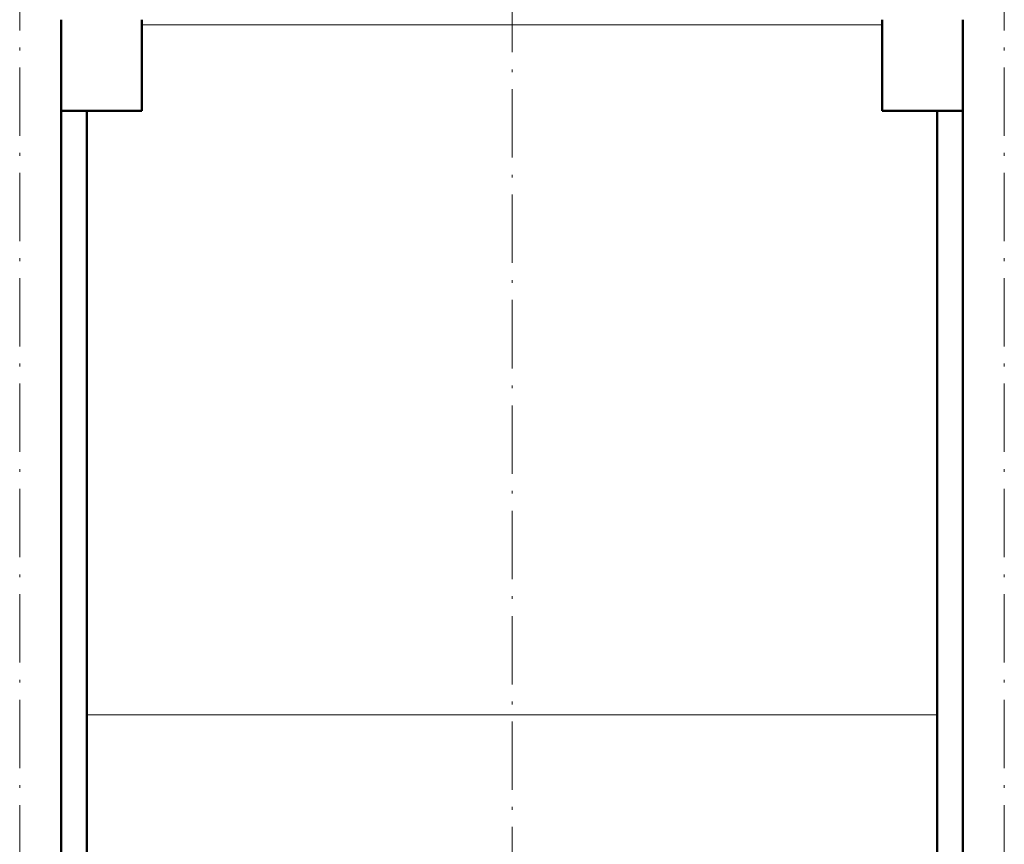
# Model space of a CAD drawing. Extents: x -1595 to 1972, y -1684 to 713.
# Tile 40 of 60: x 65 to 238, y -35 to 110. Entities that reach past the tile are written whole.
import ezdxf

# ---------------------------------------------------------------- set-up
doc = ezdxf.new("R2010")
doc.units = 0
doc.linetypes.add('DASHDOT', pattern=[18.5, 12, -3, 0.5, -3])

msp = doc.modelspace()

# ---------------------------------------------------------------- linework, layer by layer
at = {"color": 7, "linetype": 'DASHDOT', "lineweight": 18}
for p, q in [((65.1, -243.75), (65.1, 193.05)), ((238.03, -243.75), (238.03, 193.05)), ((151.57, 152.93), (151.57, -100.74))]:
    msp.add_line(p, q, dxfattribs=at)
at = {"color": 7, "lineweight": 50}
for p, q in [((72.4, -207.35), (72.4, 109.65)), ((86.57, 93.65), (86.57, 109.65)), ((216.57, 93.65), (216.57, 109.65)), ((230.73, -207.35), (230.73, 109.65)), ((86.57, 93.65), (72.4, 93.65)), ((76.92, -207.35), (76.92, 93.65)), ((230.73, 93.65), (216.57, 93.65)), ((226.22, -207.35), (226.22, 93.65))]:
    msp.add_line(p, q, dxfattribs=at)
at = {"color": 7, "lineweight": 18}
for p, q in [((151.57, 108.72), (86.57, 108.72)), ((216.57, 108.72), (151.57, 108.72)), ((76.92, -12.4), (151.57, -12.4)), ((151.57, -12.4), (226.22, -12.4))]:
    msp.add_line(p, q, dxfattribs=at)

doc.saveas('drawing.dxf')
